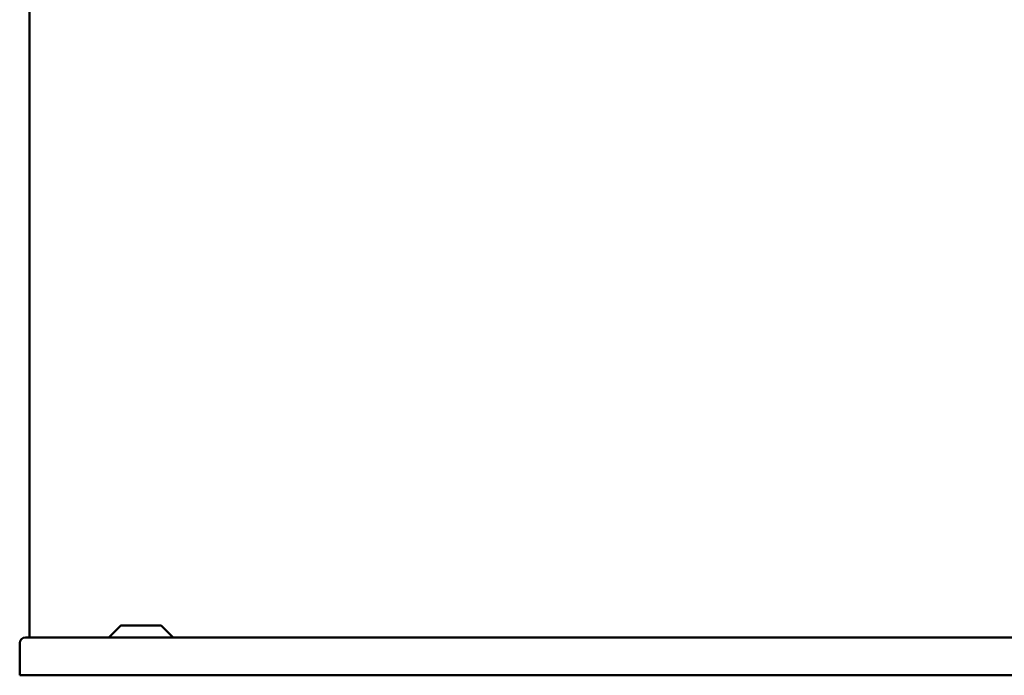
# Model space of a CAD drawing. Header units: millimetres. Extents: x 400 to 1700, y 254 to 1231.
# Tile 1 of 4: x 400 to 1050, y 254 to 687. Entities that reach past the tile are written whole.
import ezdxf

# ---------------------------------------------------------------- set-up
doc = ezdxf.new("R2010")
doc.units = ezdxf.units.MM
doc.header["$LTSCALE"] = 5
doc.layers.add('Widoczne (ISO)', color=7, linetype='Continuous', lineweight=50)

msp = doc.modelspace()

# ---------------------------------------------------------------- linework, layer by layer
at = {"layer": 'Widoczne (ISO)'}
for p, q in [((406.53, 735.8), (406.53, 278.75)), ((466.71, 286.6), (459, 278.9)), ((467.06, 286.75), (492.94, 286.75)), ((493.29, 286.6), (501, 278.9)), ((400, 253.75), (400, 274.95)), ((403.8, 278.75), (1696.2, 278.75)), ((1700, 253.75), (400, 253.75))]:
    msp.add_line(p, q, dxfattribs=at)
for centre, radius, start, end in [((467.06, 286.25), 0.5, 90, 135), ((492.94, 286.25), 0.5, 45, 90), ((403.8, 274.95), 3.8, 90, 180), ((458.65, 279.25), 0.5, 270, 315), ((501.35, 279.25), 0.5, 225, 270)]:
    msp.add_arc(centre, radius, start, end, dxfattribs=at)

doc.saveas('drawing.dxf')
